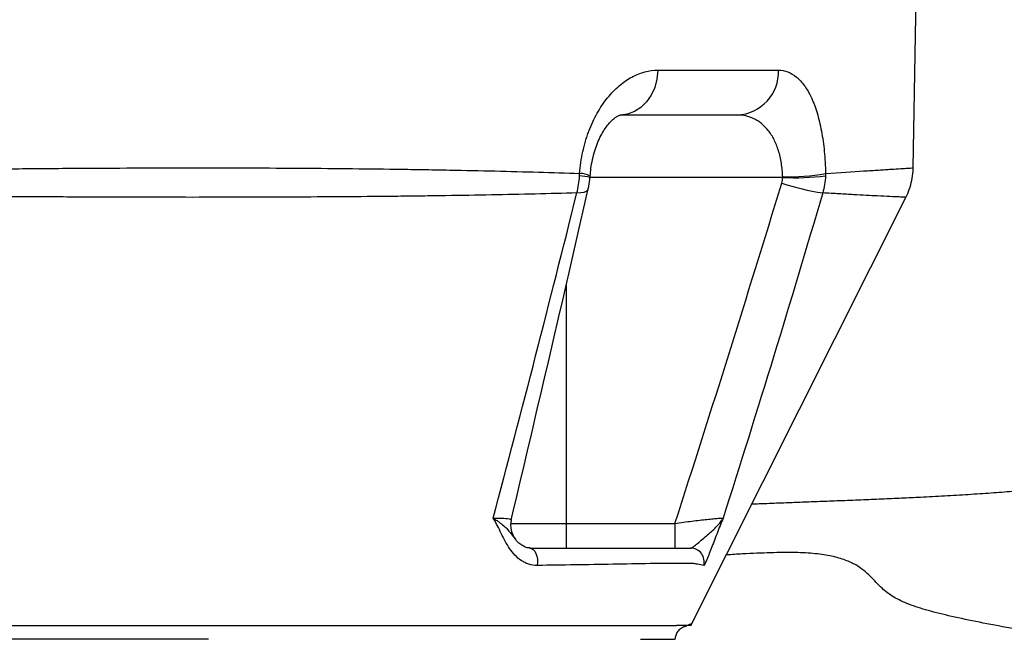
# Model space of a CAD drawing. Header units: millimetres. Extents: x 2318 to 4555, y 961 to 6343.
# Tile 7 of 15: x 3491 to 3923, y 2035 to 2307. Entities that reach past the tile are written whole.
import ezdxf

# ---------------------------------------------------------------- set-up
doc = ezdxf.new("R2010")
doc.units = ezdxf.units.MM
doc.header["$LTSCALE"] = 2

msp = doc.modelspace()

# ---------------------------------------------------------------- linework, layer by layer
at = {"color": 7, "linetype": 'Continuous', "lineweight": 25}
for p, q in [((3883.07, 2241.99), (3884.59, 2329.16)), ((3771.09, 2284.81), (3824.07, 2284.81)), ((3805.97, 2265.16), (3754.68, 2265.16)), ((3741.41, 2237.77), (3741.49, 2238.65)), ((3730.9, 2086.03), (3730.9, 2075.16)), ((3730.9, 2086.03), (3778.67, 2086.03)), ((3778.67, 2086.03), (3778.67, 2075.16))]:
    msp.add_line(p, q, dxfattribs=at)
at = {"color": 8, "linetype": 'Continuous', "lineweight": 25}
for p, q in [((3825.88, 2237.77), (3741.41, 2237.77)), ((3730.9, 2190.45), (3730.9, 2086.03)), ((3706.64, 2086.03), (3730.9, 2086.03))]:
    msp.add_line(p, q, dxfattribs=at)
at = {"color": 7, "linetype": 'Continuous', "lineweight": 25, "flags": 128}
for points in [[(3771.09, 2284.81), (3770.73, 2280.96), (3769.76, 2277.26), (3768.23, 2273.87), (3766.18, 2270.89), (3763.71, 2268.46), (3760.89, 2266.65), (3757.85, 2265.53), (3754.68, 2265.16)], [(3785.6, 2041.16), (3833.23, 2136.07), (3879.89, 2229.05)], [(3715.07, 2075.16), (3715.83, 2075), (3716.55, 2074.54), (3717.19, 2073.79), (3717.72, 2072.8), (3718.11, 2071.62), (3718.35, 2070.31), (3718.41, 2068.94), (3718.29, 2067.58)]]:
    msp.add_lwpolyline(points, dxfattribs=at)
at = {"color": 8, "linetype": 'Continuous', "lineweight": 25, "flags": 128}
msp.add_lwpolyline([(3735.65, 2230.99), (3737.46, 2231.11), (3738.88, 2231.38), (3739.9, 2231.77), (3740.48, 2232.28), (3740.61, 2232.58)], dxfattribs=at)
at = {"color": 7, "linetype": 'Continuous', "lineweight": 25}
for centre, radius, start, end in [((3804.99, 2284.22), 19.08, 272.9315, 1.7795), ((3827.02, 2339.75), 101.77, 269.3621, 279.9829), ((3831.26, 2346.9), 109.26, 267.1795, 277.0355), ((3859.53, 2337.98), 108.19, 251.655, 261.441), ((3716.61, 2085.16), 10, 166.7107, 217.6834), ((3785.49, 2069.16), 6, 344.7316, 89.9137)]:
    msp.add_arc(centre, radius, start, end, dxfattribs=at)
at = {"color": 8, "linetype": 'Continuous', "lineweight": 25}
for centre, radius, start, end in [((3735.72, 2215.68), 22.81, 75.5246, 87.2479), ((3737.05, 2230.33), 9.19, 61.2969, 91.1413)]:
    msp.add_arc(centre, radius, start, end, dxfattribs=at)
at = {"color": 7, "linetype": 'Continuous', "lineweight": 25}
for points, knots in [([(3736.87, 2239.52), (3737.12, 2242.8), (3737.59, 2245.99), (3738.61, 2250.64), (3739, 2252.16), (3739.66, 2254.42), (3739.9, 2255.16), (3740.39, 2256.63), (3740.65, 2257.35), (3741.98, 2260.9), (3743.22, 2263.54), (3745.29, 2267.23), (3746.03, 2268.42), (3747.55, 2270.66), (3748.33, 2271.72), (3750.76, 2274.72), (3752.47, 2276.48), (3756.06, 2279.53), (3757.89, 2280.79), (3760.68, 2282.3), (3761.62, 2282.74), (3763.51, 2283.49), (3764.46, 2283.81), (3767.32, 2284.56), (3769.21, 2284.81), (3771.09, 2284.81)], [0, 0, 0, 0, 0.125, 0.125, 0.1875, 0.1875, 0.21875, 0.21875, 0.25, 0.25, 0.375, 0.375, 0.4375, 0.4375, 0.5, 0.5, 0.625, 0.625, 0.75, 0.75, 0.8125, 0.8125, 0.875, 0.875, 1, 1, 1, 1]), ([(3824.07, 2284.81), (3825.47, 2284.81), (3826.83, 2284.56), (3829.46, 2283.57), (3830.73, 2282.82), (3832.58, 2281.3), (3833.18, 2280.73), (3834.33, 2279.47), (3834.89, 2278.78), (3836.52, 2276.53), (3837.53, 2274.78), (3838.69, 2272.26), (3838.92, 2271.73), (3839.37, 2270.67), (3839.58, 2270.12), (3840.21, 2268.44), (3840.61, 2267.27), (3841.34, 2264.83), (3841.68, 2263.56), (3842.32, 2260.91), (3842.61, 2259.53), (3843.42, 2255.23), (3843.83, 2252.25), (3844.27, 2247.6), (3844.39, 2246.02), (3844.57, 2242.81), (3844.63, 2241.17), (3844.66, 2239.52)], [0, 0, 0, 0, 0.125, 0.125, 0.25, 0.25, 0.3125, 0.3125, 0.375, 0.375, 0.5, 0.5, 0.53125, 0.53125, 0.5625, 0.5625, 0.625, 0.625, 0.6875, 0.6875, 0.75, 0.75, 0.875, 0.875, 0.9375, 0.9375, 1, 1, 1, 1]), ([(3741.5, 2238.39), (3741.59, 2239.49), (3741.8, 2241.97), (3742.49, 2245.7), (3743.47, 2249.45), (3744.71, 2252.92), (3746.14, 2256.04), (3747.67, 2258.71), (3749.26, 2260.93), (3750.82, 2262.68), (3752.17, 2263.86), (3753.35, 2264.66), (3754.22, 2265.06), (3754.62, 2265.16), (3754.64, 2265.16), (3754.66, 2265.16)], [0, 0, 0, 0, 0.057946, 0.130975, 0.204193, 0.275274, 0.351615, 0.425717, 0.499074, 0.578795, 0.65579, 0.733636, 0.82307, 0.913909, 1, 1, 1, 1]), ([(3825.88, 2237.98), (3825.86, 2239.02), (3825.79, 2240.06), (3825.61, 2242.08), (3825.48, 2243.07), (3825.17, 2245), (3824.99, 2245.95), (3824.56, 2247.8), (3824.31, 2248.71), (3823.48, 2251.35), (3822.83, 2252.95), (3821.7, 2255.14), (3821.31, 2255.83), (3820.47, 2257.16), (3820.02, 2257.79), (3818.63, 2259.55), (3817.65, 2260.55), (3816.08, 2261.83), (3815.54, 2262.22), (3814.43, 2262.92), (3813.86, 2263.24), (3812.13, 2264.08), (3810.94, 2264.49), (3808.5, 2265.03), (3807.25, 2265.16), (3805.97, 2265.16)], [0, 0, 0, 0, 0.0625, 0.0625, 0.125, 0.125, 0.1875, 0.1875, 0.25, 0.25, 0.375, 0.375, 0.4375, 0.4375, 0.5, 0.5, 0.625, 0.625, 0.6875, 0.6875, 0.75, 0.75, 0.875, 0.875, 1, 1, 1, 1]), ([(3362.38, 2239.52), (3380.47, 2239.94), (3398.35, 2240.3), (3433.7, 2240.92), (3451.17, 2241.17), (3477.07, 2241.48), (3485.65, 2241.57), (3498.45, 2241.68), (3502.7, 2241.72), (3511.17, 2241.78), (3515.4, 2241.81), (3536.41, 2241.94), (3552.77, 2241.99), (3584.61, 2241.99), (3600.09, 2241.94), (3630.16, 2241.74), (3644.76, 2241.59), (3662.45, 2241.33), (3665.96, 2241.28), (3672.93, 2241.16), (3676.37, 2241.1), (3686.59, 2240.91), (3693.25, 2240.77), (3712.74, 2240.3), (3725.12, 2239.94), (3736.87, 2239.52)], [0, 0, 0, 0, 0.125, 0.125, 0.25, 0.25, 0.3125, 0.3125, 0.34375, 0.34375, 0.375, 0.375, 0.5, 0.5, 0.625, 0.625, 0.75, 0.75, 0.78125, 0.78125, 0.8125, 0.8125, 0.875, 0.875, 1, 1, 1, 1]), ([(3879.89, 2229.05), (3880.43, 2230.21), (3881.54, 2232.6), (3882.55, 2236.49), (3883.08, 2239.67), (3883.03, 2241.51), (3883.02, 2241.99)], [0, 0, 0, 0, 0.283949, 0.588486, 0.894621, 1, 1, 1, 1]), ([(3740.58, 2232.59), (3740.7, 2233.06), (3741.1, 2234.75), (3741.27, 2236.5), (3741.4, 2237.76)], [0, 0, 0, 0, 0.277724, 1, 1, 1, 1]), ([(3706.87, 2087.45), (3712.57, 2111.65), (3723.91, 2159.83), (3735.07, 2208.26), (3740.58, 2232.46), (3740.6, 2232.58)], [0, 0, 0, 0, 0.501177, 0.997581, 1, 1, 1, 1]), ([(3735.65, 2230.99), (3723.76, 2230.63), (3711.27, 2230.33), (3691.65, 2229.95), (3684.96, 2229.84), (3674.7, 2229.7), (3671.24, 2229.65), (3664.25, 2229.56), (3660.74, 2229.52), (3643.01, 2229.34), (3628.41, 2229.23), (3598.38, 2229.09), (3582.95, 2229.05), (3551.27, 2229.05), (3535.01, 2229.09), (3514.17, 2229.18), (3509.97, 2229.2), (3501.56, 2229.24), (3497.35, 2229.27), (3484.66, 2229.35), (3476.15, 2229.42), (3450.46, 2229.64), (3433.13, 2229.83), (3398.06, 2230.33), (3380.32, 2230.63), (3362.37, 2230.99)], [0, 0, 0, 0, 0.125, 0.125, 0.1875, 0.1875, 0.21875, 0.21875, 0.25, 0.25, 0.375, 0.375, 0.5, 0.5, 0.625, 0.625, 0.65625, 0.65625, 0.6875, 0.6875, 0.75, 0.75, 0.875, 0.875, 1, 1, 1, 1]), ([(4102.04, 2131.64), (4098.95, 2131.14), (4093.14, 2130.2), (4085.04, 2128.88), (4078.15, 2127.76), (4072.44, 2126.82), (4067.71, 2126.04), (4063.67, 2125.37), (4060.04, 2124.77), (4056.37, 2124.15), (4052.46, 2123.5), (4048.02, 2122.74), (4042.94, 2121.88), (4037.13, 2120.87), (4031.02, 2119.81), (4024.73, 2118.7), (4018.51, 2117.57), (4012.88, 2116.52), (4007.92, 2115.58), (4003.72, 2114.75), (3999.87, 2113.98), (3996.14, 2113.22), (3992.19, 2112.39), (3987.85, 2111.46), (3983, 2110.39), (3977.91, 2109.24), (3973.3, 2108.17), (3969.09, 2107.17), (3965.33, 2106.26), (3961.91, 2105.43), (3958.72, 2104.66), (3955.64, 2103.95), (3952.33, 2103.25), (3948.73, 2102.58), (3944.25, 2101.88), (3939.09, 2101.21), (3933.22, 2100.58), (3926.16, 2099.94), (3917.57, 2099.27), (3907.49, 2098.6), (3896.99, 2097.99), (3887.27, 2097.48), (3877.98, 2097.03), (3869.26, 2096.64), (3860.14, 2096.26), (3851.13, 2095.9), (3842.59, 2095.57), (3834.77, 2095.27), (3826.99, 2094.97), (3819.59, 2094.68), (3814.52, 2094.48), (3812.31, 2094.4)], [0, 0, 0, 0, 0.028343, 0.053121, 0.074304, 0.091859, 0.10613, 0.118199, 0.129659, 0.140258, 0.152464, 0.1663, 0.18252, 0.201255, 0.222531, 0.244159, 0.264667, 0.283088, 0.299028, 0.312035, 0.323496, 0.335345, 0.347633, 0.361551, 0.377426, 0.395391, 0.412491, 0.427545, 0.446088, 0.466042, 0.48858, 0.513753, 0.541551, 0.575923, 0.609596, 0.641461, 0.671506, 0.699792, 0.732849, 0.764303, 0.794713, 0.824213, 0.846323, 0.868639, 0.89146, 0.91435, 0.934357, 0.951659, 0.967373, 0.985797, 1, 1, 1, 1]), ([(3718.29, 2067.58), (3717, 2067.57), (3715.77, 2067.75), (3714.01, 2068.3), (3713.44, 2068.53), (3712.33, 2069.06), (3711.8, 2069.37), (3710.29, 2070.38), (3709.36, 2071.18), (3707.65, 2072.99), (3706.89, 2073.97), (3704.78, 2077.07), (3703.63, 2079.34), (3701.94, 2082.75), (3701.39, 2083.89), (3700.53, 2085.56), (3700.24, 2086.12), (3699.64, 2087.21), (3699.33, 2087.75), (3699.02, 2088.28)], [0, 0, 0, 0, 0.125, 0.125, 0.1875, 0.1875, 0.25, 0.25, 0.375, 0.375, 0.5, 0.5, 0.75, 0.75, 0.875, 0.875, 0.9375, 0.9375, 1, 1, 1, 1]), ([(3778.67, 2086.03), (3779.93, 2086.2), (3781.18, 2086.37), (3783.65, 2086.7), (3784.87, 2086.86), (3787.27, 2087.16), (3788.43, 2087.3), (3790.64, 2087.56), (3791.69, 2087.68), (3793.69, 2087.9), (3794.59, 2087.99), (3795.81, 2088.1), (3796.2, 2088.14), (3796.92, 2088.2), (3797.26, 2088.23), (3798.18, 2088.29), (3798.67, 2088.31), (3799.4, 2088.33), (3799.65, 2088.31), (3799.76, 2088.28)], [0, 0, 0, 0, 0.125, 0.125, 0.25, 0.25, 0.375, 0.375, 0.5, 0.5, 0.625, 0.625, 0.6875, 0.6875, 0.75, 0.75, 0.875, 0.875, 1, 1, 1, 1]), ([(3785.5, 2075.16), (3785.81, 2075.16), (3786.23, 2075.4), (3787.29, 2076.17), (3787.92, 2076.69), (3789.27, 2077.83), (3790, 2078.46), (3791.49, 2079.73), (3792.25, 2080.38), (3793.74, 2081.66), (3794.47, 2082.29), (3795.85, 2083.54), (3796.49, 2084.15), (3797.66, 2085.36), (3798.18, 2085.95), (3798.85, 2086.83), (3799.06, 2087.12), (3799.34, 2087.56), (3799.43, 2087.7), (3799.6, 2087.99), (3799.69, 2088.14), (3799.76, 2088.28)], [0, 0, 0, 0, 0.125, 0.125, 0.25, 0.25, 0.375, 0.375, 0.5, 0.5, 0.625, 0.625, 0.75, 0.75, 0.875, 0.875, 0.9375, 0.9375, 0.96875, 0.96875, 1, 1, 1, 1]), ([(3799.76, 2088.28), (3798.87, 2086.16), (3797.97, 2083.88), (3796.21, 2079.34), (3795.36, 2077.07), (3794.17, 2073.97), (3793.79, 2072.99), (3793.08, 2071.18), (3792.76, 2070.38), (3792.33, 2069.37), (3792.19, 2069.06), (3791.94, 2068.53), (3791.83, 2068.3), (3791.53, 2067.75), (3791.38, 2067.57), (3791.28, 2067.58)], [0, 0, 0, 0, 0.25, 0.25, 0.5, 0.5, 0.625, 0.625, 0.75, 0.75, 0.8125, 0.8125, 0.875, 0.875, 1, 1, 1, 1]), ([(3715.15, 2075.26), (3714.9, 2075.25), (3714, 2075.24), (3712.47, 2075.79), (3710.65, 2076.95), (3709.46, 2078.04), (3708.9, 2078.8), (3708.8, 2078.95)], [0, 0, 0, 0, 0.103884, 0.376715, 0.684232, 0.940013, 1, 1, 1, 1]), ([(3715.07, 2075.16), (3725.75, 2075.16), (3736.38, 2075.16), (3752.26, 2075.16), (3757.55, 2075.16), (3763.48, 2075.16), (3764.14, 2075.16), (3765.13, 2075.16), (3765.46, 2075.16), (3766.11, 2075.16), (3766.43, 2075.16), (3767.38, 2075.16), (3768, 2075.16), (3769.21, 2075.16), (3769.79, 2075.16), (3771.48, 2075.16), (3772.52, 2075.16), (3773.97, 2075.16), (3774.44, 2075.16), (3775.33, 2075.16), (3775.75, 2075.16), (3776.95, 2075.16), (3777.65, 2075.16), (3778.85, 2075.16), (3779.36, 2075.16), (3779.97, 2075.16), (3780.15, 2075.16), (3780.46, 2075.16), (3780.59, 2075.16), (3780.75, 2075.16), (3780.79, 2075.16), (3780.87, 2075.16), (3780.9, 2075.16), (3781.01, 2075.16), (3781.07, 2075.16), (3781.69, 2075.16), (3782.21, 2075.16), (3783.72, 2075.16), (3784.65, 2075.16), (3785.5, 2075.16)], [0, 0, 0, 0, 0.25, 0.25, 0.375, 0.375, 0.390625, 0.390625, 0.398437, 0.398437, 0.40625, 0.40625, 0.421875, 0.421875, 0.4375, 0.4375, 0.46875, 0.46875, 0.484375, 0.484375, 0.5, 0.5, 0.53125, 0.53125, 0.5625, 0.5625, 0.578125, 0.578125, 0.59375, 0.59375, 0.601562, 0.601562, 0.609375, 0.609375, 0.625, 0.625, 0.75, 0.75, 1, 1, 1, 1]), ([(3955.55, 2034.86), (3950.49, 2035.73), (3940.39, 2037.46), (3925.71, 2040.04), (3912.01, 2042.62), (3899.75, 2045.18), (3889.42, 2047.72), (3880.99, 2050.45), (3874.27, 2053.6), (3869.93, 2056.92), (3866.91, 2060.1), (3864.43, 2062.75), (3861.6, 2065.36), (3858.09, 2067.81), (3853.56, 2069.96), (3847.77, 2071.66), (3840.49, 2072.81), (3831.51, 2073.31), (3820.66, 2073.18), (3810.42, 2072.74), (3803.58, 2072.32), (3801.16, 2072.17)], [0, 0, 0, 0, 0.076226, 0.151973, 0.226792, 0.300296, 0.372309, 0.443321, 0.51401, 0.585032, 0.626917, 0.668705, 0.710155, 0.751063, 0.791307, 0.830896, 0.867794, 0.904629, 0.941814, 0.979512, 1, 1, 1, 1]), ([(3791.28, 2067.58), (3790.43, 2067.73), (3789.51, 2067.89), (3787.98, 2068.16), (3787.45, 2068.25), (3786.87, 2068.36), (3786.83, 2068.37), (3786.76, 2068.38), (3786.72, 2068.38), (3786.58, 2068.39), (3786.46, 2068.39), (3786.18, 2068.4), (3786.01, 2068.41), (3785.64, 2068.41), (3785.42, 2068.42), (3784.72, 2068.43), (3784.16, 2068.43), (3782.87, 2068.43), (3782.14, 2068.44), (3780.89, 2068.44), (3780.46, 2068.44), (3779.54, 2068.43), (3779.07, 2068.43), (3777.59, 2068.43), (3776.53, 2068.43), (3774.27, 2068.41), (3773.07, 2068.41), (3771.16, 2068.39), (3770.51, 2068.39), (3769.51, 2068.38), (3769.17, 2068.38), (3768.49, 2068.37), (3768.15, 2068.36), (3762.34, 2068.26), (3756.87, 2068.16), (3740.4, 2067.89), (3729.37, 2067.73), (3718.29, 2067.58)], [0, 0, 0, 0, 0.25, 0.25, 0.375, 0.375, 0.382813, 0.382813, 0.390625, 0.390625, 0.40625, 0.40625, 0.421875, 0.421875, 0.4375, 0.4375, 0.46875, 0.46875, 0.5, 0.5, 0.515625, 0.515625, 0.53125, 0.53125, 0.5625, 0.5625, 0.59375, 0.59375, 0.609375, 0.609375, 0.617188, 0.617188, 0.625, 0.625, 0.75, 0.75, 1, 1, 1, 1]), ([(3778.88, 2035.16), (3778.92, 2035.76), (3779.02, 2037.01), (3779.92, 2038.75), (3781.3, 2040.2), (3789.41, 2043.45), (3781.02, 2040.06), (3784.19, 2041.3), (3783.64, 2041.06), (3783.87, 2041.14), (3783.87, 2041.14), (3783.87, 2041.15), (3783.87, 2041.15)], [0, 0, 0, 0, 0.01883, 0.039365, 0.060671, 0.081585, 0.296624, 0.492407, 0.668783, 0.825595, 0.962705, 1, 1, 1, 1]), ([(3255.89, 2041.16), (3259.22, 2041.16), (3262.53, 2041.16), (3267.19, 2041.16), (3269.45, 2041.16), (3271.58, 2041.16), (3272.62, 2041.16), (3272.96, 2041.16), (3273.64, 2041.16), (3279.47, 2041.16), (3296.25, 2041.16), (3312.67, 2041.16), (3345.51, 2041.16), (3367.38, 2041.16), (3432.9, 2041.16), (3476.49, 2041.16), (3563.44, 2041.16), (3606.8, 2041.16), (3671.69, 2041.16), (3693.29, 2041.16), (3725.66, 2041.16), (3741.83, 2041.16), (3757.99, 2041.16), (3764.05, 2041.16), (3764.72, 2041.16), (3766.07, 2041.16), (3768.06, 2041.16), (3769.97, 2041.16), (3773.59, 2041.16), (3775.76, 2041.16), (3777.55, 2041.16)], [0, 0, 0, 0, 0.015625, 0.015625, 0.023438, 0.027344, 0.027344, 0.029297, 0.029297, 0.03125, 0.0625, 0.125, 0.125, 0.25, 0.25, 0.5, 0.5, 0.75, 0.75, 0.875, 0.875, 0.9375, 0.96875, 0.96875, 0.972656, 0.972656, 0.976563, 0.984375, 0.984375, 1, 1, 1, 1]), ([(3777.55, 2041.16), (3777.84, 2041.16), (3778.48, 2041.16), (3779.06, 2041.16), (3779.37, 2041.16)], [0.1611544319, 0.1611544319, 0.1611544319, 0.1611544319, 0.1615764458, 0.1621063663, 0.1621063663, 0.1621063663, 0.1621063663]), ([(3785.6, 2041.16), (3785.46, 2041.16), (3785.25, 2041.16), (3784.28, 2041.16), (3783.88, 2041.16), (3783.76, 2041.16), (3783.64, 2041.16), (3783.52, 2041.16), (3783.4, 2041.16), (3783.25, 2041.16), (3781.44, 2041.16), (3779.79, 2041.16), (3779.37, 2041.16)], [0, 0, 0, 0, 0.5536765, 0.7973165, 0.8246633, 0.85201, 0.8793566, 0.9067032, 0.9340498, 0.9616235, 0.9901436, 1, 1, 1, 1]), ([(3574.22, 2035.16), (3569.95, 2035.16), (3561.67, 2035.16), (3536.16, 2035.16), (3499.44, 2035.16), (3463.17, 2035.16), (3440.6, 2035.16), (3433.53, 2035.16), (3429.99, 2035.16)], [0, 0, 0, 0, 0.0890819, 0.1725942, 0.5313865, 0.8534794, 0.9264504, 1, 1, 1, 1])]:
    msp.add_open_spline(points, degree=3, knots=knots, dxfattribs=at)
at = {"color": 8, "linetype": 'Continuous', "lineweight": 25}
for points, knots in [([(3844.66, 2239.52), (3850.98, 2239.94), (3856.54, 2240.3), (3863.74, 2240.77), (3865.94, 2240.91), (3868.96, 2241.1), (3869.92, 2241.16), (3871.73, 2241.28), (3872.58, 2241.33), (3876.61, 2241.59), (3879.03, 2241.74), (3882.25, 2241.94), (3883.07, 2241.99), (3883.07, 2241.99)], [0, 0, 0, 0, 0.25, 0.25, 0.375, 0.375, 0.4375, 0.4375, 0.5, 0.5, 0.75, 0.75, 1, 1, 1, 1]), ([(3879.89, 2229.05), (3879.74, 2229.06), (3879.44, 2229.08), (3877.01, 2229.19), (3873.12, 2229.37), (3868.15, 2229.62), (3862.67, 2229.9), (3857.08, 2230.2), (3850.75, 2230.56), (3845.87, 2230.84), (3843.43, 2230.99)], [0, 0, 0, 0, 0.145656, 0.291478, 0.43871, 0.585941, 0.689196, 0.79245, 0.896225, 1, 1, 1, 1]), ([(3699.02, 2088.28), (3699.46, 2088.29), (3701.67, 2088.35), (3704.92, 2088.27), (3706.79, 2087.91), (3706.83, 2087.57), (3706.84, 2087.46)], [0, 0, 0, 0, 0.090208, 0.443548, 0.819277, 1, 1, 1, 1]), ([(3699.02, 2088.28), (3699.03, 2088.27), (3699.48, 2087.99), (3700.35, 2087.43), (3702.67, 2085.81), (3705.2, 2083.62), (3707.21, 2080.98), (3708.34, 2079.54), (3708.8, 2078.95)], [0, 0, 0, 0, 0.0019193, 0.0974313, 0.1926746, 0.5487359, 0.8167557, 1, 1, 1, 1])]:
    msp.add_open_spline(points, degree=3, knots=knots, dxfattribs=at)
at = {"color": 7, "linetype": 'Continuous', "lineweight": 25}
for points in [[(3735.65, 2230.99), (3736.26, 2233.42), (3736.64, 2235.91), (3736.81, 2238.46)], [(3736.81, 2238.46), (3736.84, 2238.81), (3736.86, 2239.17), (3736.87, 2239.52)], [(3825.48, 2235.28), (3825.73, 2236.09), (3825.86, 2236.92), (3825.88, 2237.77)], [(3825.88, 2237.77), (3825.88, 2237.84), (3825.89, 2237.91), (3825.88, 2237.98)], [(3844.64, 2238.46), (3844.55, 2235.91), (3844.15, 2233.42), (3843.43, 2230.99)], [(3844.66, 2239.52), (3844.66, 2239.17), (3844.65, 2238.81), (3844.64, 2238.46)], [(3778.67, 2086.03), (3794.68, 2135.65), (3810.27, 2185.41), (3825.48, 2235.28)], [(3699.02, 2088.28), (3711.54, 2135.68), (3723.78, 2183.25), (3735.65, 2230.99)], [(3843.43, 2230.99), (3829.38, 2183.25), (3814.85, 2135.68), (3799.76, 2088.28)], [(3763.61, 2035.16), (3765.87, 2035.16), (3770.07, 2035.16), (3774.87, 2035.16), (3777.9, 2035.16), (3778.59, 2035.16), (3778.59, 2035.16)]]:
    msp.add_open_spline(points, degree=3, dxfattribs=at)

doc.saveas('drawing.dxf')
